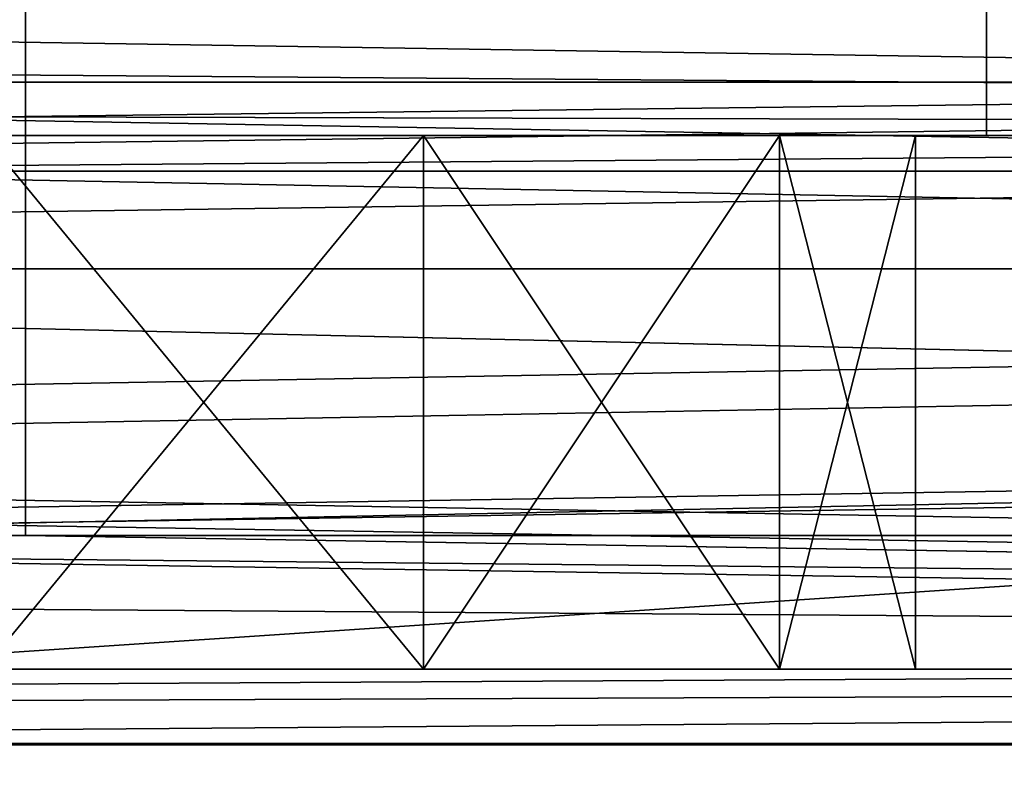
# Model space of a CAD drawing. Extents: x -398 to 398, y -1355 to -82.
# Tile 214 of 256: x -21.03 to -15.5, y -108.83 to -104.58. Entities that reach past the tile are written whole.
import ezdxf

# ---------------------------------------------------------------- set-up
doc = ezdxf.new("R2010")
doc.units = 0
doc.header["$MEASUREMENT"] = 0

msp = doc.modelspace()

# ---------------------------------------------------------------- linework, layer by layer
for points in [[(395.5, -525.467285, 437.803314), (395.5, -81.938164, 160.655502), (-395.5, -81.938164, 160.655502)], [(395.5, -525.467285, 437.803314), (-395.5, -81.938164, 160.655502), (-395.5, -525.467285, 437.803314)], [(395.5, -528.116882, 433.562988), (395.5, -84.587761, 156.415207), (-395.5, -84.587761, 156.415207)], [(395.5, -528.116882, 433.562988), (-395.5, -84.587761, 156.415207), (-395.5, -528.116882, 433.562988)], [(-395.5, -84.587761, 156.415207), (395.5, -84.587761, 156.415207), (-19.442101, -123.289597, 180.598801)], [(-395.5, -84.587761, 156.415207), (-19.442101, -123.289597, 180.598801), (-21.06683, -123.633301, 180.813599)], [(-395.5, -84.593063, 156.406799), (395.5, -84.593063, 156.406799), (-19.442101, -123.294899, 180.590302)], [(-395.5, -84.593063, 156.406799), (-19.442101, -123.294899, 180.590302), (-21.06683, -123.638603, 180.805099)], [(395.5, -84.587761, 156.415207), (-18.92588, -123.293701, 180.601395), (-19.442101, -123.289597, 180.598801)], [(395.5, -84.593063, 156.406799), (-18.92588, -123.299004, 180.592896), (-19.442101, -123.294899, 180.590302)], [(395.5, -84.587761, 156.415207), (-17.411341, -123.575104, 180.777206), (-18.92588, -123.293701, 180.601395)], [(395.5, -84.593063, 156.406799), (-17.411341, -123.580399, 180.768707), (-18.92588, -123.299004, 180.592896)], [(395.5, -84.587761, 156.415207), (-16.68099, -124.069504, 181.086197), (-17.411341, -123.575104, 180.777206)], [(395.5, -84.593063, 156.406799), (-16.68099, -124.074898, 181.077698), (-17.411341, -123.580399, 180.768707)], [(395.5, -84.587761, 156.415207), (-16.405661, -124.826897, 181.559402), (-16.68099, -124.069504, 181.086197)], [(395.5, -84.593063, 156.406799), (-16.405661, -124.832199, 181.550995), (-16.68099, -124.074898, 181.077698)], [(395.5, -84.587761, 156.415207), (-13.21059, -124.901604, 181.606094), (-16.405661, -124.826897, 181.559402)], [(395.5, -84.593063, 156.406799), (-13.21059, -124.906898, 181.597702), (-16.405661, -124.832199, 181.550995)], [(-9.945962, -414.937714, 362.84079), (-28.1714, -414.638489, 362.653809), (396.5, -85.435806, 156.945206)], [(396.5, -85.435806, 156.945206), (-28.1714, -414.638489, 362.653809), (17.03109, -130.441605, 185.067902)], [(-9.945962, -414.943115, 362.832306), (-28.1714, -414.643799, 362.645386), (396.5, -85.441109, 156.936707)], [(396.5, -85.441109, 156.936707), (-28.1714, -414.643799, 362.645386), (17.03109, -130.446899, 185.059402)], [(243, -100.280098, 127.672203), (-235.265503, -167.884293, 169.916), (-243, -100.280098, 127.672203)], [(243, -100.280098, 127.672203), (235.265503, -167.884293, 169.916), (-235.265503, -167.884293, 169.916)], [(243, -100.704002, 126.993698), (-235.265503, -168.308197, 169.237503), (-243, -100.704002, 126.993698)], [(243, -100.704002, 126.993698), (235.265503, -168.308197, 169.237503), (-235.265503, -168.308197, 169.237503)], [(-243, -101.233902, -0.8), (-83, -106.983902, -0.8), (80.827187, -108.651802, -0.8)], [(-243, -101.233902, -0.8), (80.827187, -108.651802, -0.8), (81.629829, -107.4487, -0.8)], [(-243, -101.233902, -0.8), (81.629829, -107.4487, -0.8), (83, -106.983902, -0.8)], [(-243, -101.233902, -0.8), (83, -106.983902, -0.8), (230.827194, -108.651802, -0.8)], [(-243, -101.233902, -0.8), (230.827194, -108.651802, -0.8), (231.629807, -107.4487, -0.8)], [(-243, -101.233902, -0.8), (231.629807, -107.4487, -0.8), (233, -106.983902, -0.8)], [(-243, -101.233902, -0.8), (233, -106.983902, -0.8), (242.412903, -106.942398, -0.8)], [(-243, -101.233902, -0.8), (242.412903, -106.942398, -0.8), (243, -103.233902, -0.8)], [(-243, -101.233902), (-83, -106.983902), (80.827187, -108.651802)], [(-243, -101.233902), (80.827187, -108.651802), (81.629829, -107.4487)], [(-243, -101.233902), (81.629829, -107.4487), (83, -106.983902)], [(-243, -101.233902), (83, -106.983902), (230.827194, -108.651802)], [(-243, -101.233902), (230.827194, -108.651802), (231.629807, -107.4487)], [(-243, -101.233902), (231.629807, -107.4487), (233, -106.983902)], [(-243, -101.233902), (233, -106.983902), (242.412903, -106.942398)], [(-243, -101.233902), (242.412903, -106.942398), (243, -103.233902)], [(-255, -101.733902), (-233, -107.733902), (255, -101.733902)], [(-255, -101.733902, 0.8), (-233, -107.733902, 0.8), (255, -101.733902, 0.8)], [(255, -101.733902), (-233, -107.733902), (-232.166, -107.986397)], [(255, -101.733902, 0.8), (-233, -107.733902, 0.8), (-232.166, -107.986397, 0.8)], [(255, -101.733902), (-232.166, -107.986397), (-231.614594, -108.660004)], [(255, -101.733902, 0.8), (-232.166, -107.986397, 0.8), (-231.614594, -108.660004, 0.8)], [(255, -101.733902), (-231.614594, -108.660004), (-83, -107.733902)], [(255, -101.733902, 0.8), (-231.614594, -108.660004, 0.8), (-83, -107.733902, 0.8)], [(255, -101.733902), (-83, -107.733902), (-82.165993, -107.986397)], [(255, -101.733902, 0.8), (-83, -107.733902, 0.8), (-82.165993, -107.986397, 0.8)], [(255, -101.733902), (-82.165993, -107.986397), (-81.614594, -108.660004)], [(255, -101.733902, 0.8), (-82.165993, -107.986397, 0.8), (-81.614594, -108.660004, 0.8)], [(255, -101.733902), (-81.614594, -108.660004), (83, -107.733902)], [(255, -101.733902, 0.8), (-81.614594, -108.660004, 0.8), (83, -107.733902, 0.8)], [(-21, -107.483902, 114.3228), (21, -107.483902, 114.3228), (-21, -102.983902, 114.3228)], [(-21, -102.983902, 114.3228), (21, -107.483902, 114.3228), (21, -102.983902, 114.3228)], [(-21, -107.483902, 115.122803), (21, -107.483902, 115.122803), (-21, -102.983902, 115.122803)], [(-21, -102.983902, 115.122803), (21, -107.483902, 115.122803), (21, -102.983902, 115.122803)], [(-21, -107.483902, 114.3228), (-21, -107.483902, 115.122803), (-21, -102.983902, 114.3228)], [(-21, -102.983902, 114.3228), (-21, -107.483902, 115.122803), (-21, -102.983902, 115.122803)], [(-15.6, -103.233902, 68.372849), (-15.6, -103.733902, 103.5728), (-15.6, -105.233902, 103.5728)], [(-15.6, -103.233902, 68.372849), (-15.6, -105.233902, 103.5728), (-15.6, -105.233902, 68.372849)], [(-14.93013, -105.233902, 65.872849), (-15.6, -103.233902, 68.372849), (-15.6, -105.233902, 68.372849)], [(-15.6, -103.233902, 68.372849), (-14.93013, -105.233902, 65.872849), (-14.93013, -103.233902, 65.872849)], [(-169, -103.733902, 13.57285), (-95, -104.933899, 13.57285), (95, -104.933899, 13.57285)], [(-169, -103.733902, 13.57285), (95, -104.933899, 13.57285), (169, -103.733902, 13.57285)], [(-169, -103.733902, 113.5728), (169, -103.733902, 113.5728), (22.5, -105.233902, 113.5728)], [(-169, -103.733902, 113.5728), (22.5, -105.233902, 113.5728), (-22.5, -105.233902, 113.5728)], [(-160, -105.233902, 23.572849), (160, -105.233902, 23.572849), (-160, -103.733902, 23.572849)], [(-160, -103.733902, 23.572849), (160, -105.233902, 23.572849), (160, -103.733902, 23.572849)], [(-15.6, -105.233902, 103.5728), (-160, -105.233902, 103.5728), (-15.6, -103.733902, 103.5728)], [(-15.6, -103.733902, 103.5728), (-160, -105.233902, 103.5728), (-160, -103.733902, 103.5728)], [(-94, -104.483902, 12.82285), (94, -104.483902, 12.82285), (-94, -105.983902, 12.82285)], [(-94, -105.983902, 12.82285), (94, -104.483902, 12.82285), (94, -105.983902, 12.82285)], [(-94, -104.483902, 12.02285), (94, -104.483902, 12.02285), (-94, -105.983902, 12.02285)], [(-94, -105.983902, 12.02285), (94, -104.483902, 12.02285), (94, -105.983902, 12.02285)], [(-95, -105.433899, 13.57285), (95, -105.433899, 13.57285), (-95, -104.933899, 13.57285)], [(-95, -104.933899, 13.57285), (95, -105.433899, 13.57285), (95, -104.933899, 13.57285)], [(-160, -105.233902, 103.5728), (-150, -105.233902, 102.572899), (-15.6, -105.233902, 103.5728)], [(-160, -105.233902, 23.572849), (160, -105.233902, 23.572849), (-150, -105.233902, 24.57283)], [(-15.6, -105.233902, 103.5728), (-150, -105.233902, 102.572899), (-140, -105.233902, 102.572899)], [(160, -105.233902, 23.572849), (-140, -105.233902, 24.57283), (-150, -105.233902, 24.57283)], [(-15.6, -105.233902, 103.5728), (-140, -105.233902, 102.572899), (-130, -105.233902, 102.572899)], [(160, -105.233902, 23.572849), (-130, -105.233902, 24.57283), (-140, -105.233902, 24.57283)], [(-15.6, -105.233902, 103.5728), (-130, -105.233902, 102.572899), (-120, -105.233902, 102.572899)], [(160, -105.233902, 23.572849), (-120, -105.233902, 24.57283), (-130, -105.233902, 24.57283)], [(-15.6, -105.233902, 103.5728), (-120, -105.233902, 102.572899), (-110, -105.233902, 102.572899)], [(160, -105.233902, 23.572849), (-110, -105.233902, 24.57283), (-120, -105.233902, 24.57283)], [(-15.6, -105.233902, 103.5728), (-110, -105.233902, 102.572899), (-100, -105.233902, 102.572899)], [(160, -105.233902, 23.572849), (-100, -105.233902, 24.57283), (-110, -105.233902, 24.57283)], [(-15.6, -105.233902, 103.5728), (-100, -105.233902, 102.572899), (-90, -105.233902, 102.572899)], [(160, -105.233902, 23.572849), (-90, -105.233902, 24.57283), (-100, -105.233902, 24.57283)], [(-15.6, -105.233902, 103.5728), (-90, -105.233902, 102.572899), (-80, -105.233902, 102.572899)], [(160, -105.233902, 23.572849), (-80, -105.233902, 24.57283), (-90, -105.233902, 24.57283)], [(-15.6, -105.233902, 103.5728), (-80, -105.233902, 102.572899), (-70, -105.233902, 102.572899)], [(160, -105.233902, 23.572849), (-70, -105.233902, 24.57283), (-80, -105.233902, 24.57283)], [(-15.6, -105.233902, 103.5728), (-70, -105.233902, 102.572899), (-60, -105.233902, 102.572899)], [(160, -105.233902, 23.572849), (-60, -105.233902, 24.57283), (-70, -105.233902, 24.57283)], [(-15.6, -105.233902, 103.5728), (-60, -105.233902, 102.572899), (-50, -105.233902, 102.572899)], [(160, -105.233902, 23.572849), (-50, -105.233902, 24.57283), (-60, -105.233902, 24.57283)], [(-15.6, -105.233902, 103.5728), (-50, -105.233902, 102.572899), (-48.469219, -105.233902, 102.268402)], [(160, -105.233902, 23.572849), (-40, -105.233902, 24.57283), (-50, -105.233902, 24.57283)], [(-15.6, -105.233902, 103.5728), (-48.469219, -105.233902, 102.268402), (-40, -105.233902, 102.572899)], [(-15.6, -105.233902, 103.5728), (-40, -105.233902, 102.572899), (-38.469219, -105.233902, 102.268402)], [(160, -105.233902, 23.572849), (-30, -105.233902, 24.57283), (-40, -105.233902, 24.57283)], [(-15.6, -105.233902, 103.5728), (-38.469219, -105.233902, 102.268402), (-30, -105.233902, 102.572899)], [(-15.6, -105.233902, 103.5728), (-30, -105.233902, 102.572899), (-28.469219, -105.233902, 102.268402)], [(160, -105.233902, 23.572849), (-20, -105.233902, 24.57283), (-30, -105.233902, 24.57283)], [(-21.530781, -105.233902, 24.87727), (-30, -105.233902, 24.57283), (-20, -105.233902, 24.57283)], [(-15.6, -105.233902, 103.5728), (-28.469219, -105.233902, 102.268402), (-21.530781, -105.233902, 102.268402)], [(22.5, -108.233902, 113.5728), (-22.5, -108.233902, 113.5728), (22.5, -105.233902, 113.5728)], [(22.5, -105.233902, 113.5728), (-22.5, -108.233902, 113.5728), (-22.5, -105.233902, 113.5728)], [(-15.6, -105.233902, 103.5728), (-21.530781, -105.233902, 102.268402), (-20, -105.233902, 102.572899)], [(-21.530781, -105.233902, 94.877274), (-21.530781, -105.233902, 92.268417), (-20, -105.233902, 92.572861)], [(-21.530781, -105.233902, 94.877274), (-20, -105.233902, 92.572861), (-20, -105.233902, 94.57283)], [(-20, -105.233902, 32.572861), (-21.530781, -105.233902, 34.87727), (-21.530781, -105.233902, 32.268421)], [(-21.530781, -105.233902, 34.87727), (-20, -105.233902, 32.572861), (-20, -105.233902, 34.57283)], [(-20, -105.233902, 42.572861), (-21.530781, -105.233902, 44.87727), (-21.530781, -105.233902, 42.268421)], [(-21.530781, -105.233902, 44.87727), (-20, -105.233902, 42.572861), (-20, -105.233902, 44.57283)], [(-20, -105.233902, 52.572861), (-21.530781, -105.233902, 54.87727), (-21.530781, -105.233902, 52.268421)], [(-21.530781, -105.233902, 54.87727), (-20, -105.233902, 52.572861), (-20, -105.233902, 54.57283)], [(-20, -105.233902, 72.572861), (-21.530781, -105.233902, 74.877274), (-21.530781, -105.233902, 72.268417)], [(-21.530781, -105.233902, 74.877274), (-20, -105.233902, 72.572861), (-20, -105.233902, 74.57283)], [(-20, -105.233902, 82.572861), (-21.530781, -105.233902, 84.877274), (-21.530781, -105.233902, 82.268417)], [(-21.530781, -105.233902, 84.877274), (-20, -105.233902, 82.572861), (-20, -105.233902, 84.57283)], [(-20, -105.233902, 62.572861), (-21.530781, -105.233902, 64.877274), (-21.530781, -105.233902, 62.268421)], [(-21.530781, -105.233902, 64.877274), (-20, -105.233902, 62.572861), (-20, -105.233902, 64.57283)], [(-18.763929, -105.233902, 102.377098), (-18.763929, -108.233902, 102.377098), (-21.236071, -108.233902, 102.377098)], [(-18.763929, -105.233902, 102.377098), (-21.236071, -108.233902, 102.377098), (-21.236071, -105.233902, 102.377098)], [(-21.236071, -105.233902, 94.768623), (-21.236071, -108.233902, 94.768623), (-18.763929, -108.233902, 94.768623)], [(-21.236071, -105.233902, 94.768623), (-18.763929, -108.233902, 94.768623), (-18.763929, -105.233902, 94.768623)], [(-18.763929, -105.233902, 32.377071), (-18.763929, -108.233902, 32.377071), (-21.236071, -108.233902, 32.377071)], [(-18.763929, -105.233902, 32.377071), (-21.236071, -108.233902, 32.377071), (-21.236071, -105.233902, 32.377071)], [(-21.236071, -105.233902, 24.76862), (-21.236071, -108.233902, 24.76862), (-18.763929, -108.233902, 24.76862)], [(-21.236071, -105.233902, 24.76862), (-18.763929, -108.233902, 24.76862), (-18.763929, -105.233902, 24.76862)], [(-18.763929, -105.233902, 42.377071), (-18.763929, -108.233902, 42.377071), (-21.236071, -108.233902, 42.377071)], [(-18.763929, -105.233902, 42.377071), (-21.236071, -108.233902, 42.377071), (-21.236071, -105.233902, 42.377071)], [(-21.236071, -105.233902, 34.76862), (-21.236071, -108.233902, 34.76862), (-18.763929, -108.233902, 34.76862)], [(-21.236071, -105.233902, 34.76862), (-18.763929, -108.233902, 34.76862), (-18.763929, -105.233902, 34.76862)], [(-18.763929, -105.233902, 52.377071), (-18.763929, -108.233902, 52.377071), (-21.236071, -108.233902, 52.377071)], [(-18.763929, -105.233902, 52.377071), (-21.236071, -108.233902, 52.377071), (-21.236071, -105.233902, 52.377071)], [(-21.236071, -105.233902, 44.76862), (-21.236071, -108.233902, 44.76862), (-18.763929, -108.233902, 44.76862)], [(-21.236071, -105.233902, 44.76862), (-18.763929, -108.233902, 44.76862), (-18.763929, -105.233902, 44.76862)], [(-18.763929, -105.233902, 62.377071), (-18.763929, -108.233902, 62.377071), (-21.236071, -108.233902, 62.377071)], [(-18.763929, -105.233902, 62.377071), (-21.236071, -108.233902, 62.377071), (-21.236071, -105.233902, 62.377071)], [(-21.236071, -105.233902, 54.76862), (-21.236071, -108.233902, 54.76862), (-18.763929, -108.233902, 54.76862)], [(-21.236071, -105.233902, 54.76862), (-18.763929, -108.233902, 54.76862), (-18.763929, -105.233902, 54.76862)], [(-18.763929, -105.233902, 72.377083), (-18.763929, -108.233902, 72.377083), (-21.236071, -108.233902, 72.377083)], [(-18.763929, -105.233902, 72.377083), (-21.236071, -108.233902, 72.377083), (-21.236071, -105.233902, 72.377083)], [(-21.236071, -105.233902, 64.768623), (-21.236071, -108.233902, 64.768623), (-18.763929, -108.233902, 64.768623)], [(-21.236071, -105.233902, 64.768623), (-18.763929, -108.233902, 64.768623), (-18.763929, -105.233902, 64.768623)], [(-18.763929, -105.233902, 82.377083), (-18.763929, -108.233902, 82.377083), (-21.236071, -108.233902, 82.377083)], [(-18.763929, -105.233902, 82.377083), (-21.236071, -108.233902, 82.377083), (-21.236071, -105.233902, 82.377083)], [(-21.236071, -105.233902, 74.768623), (-21.236071, -108.233902, 74.768623), (-18.763929, -108.233902, 74.768623)], [(-21.236071, -105.233902, 74.768623), (-18.763929, -108.233902, 74.768623), (-18.763929, -105.233902, 74.768623)], [(-18.763929, -105.233902, 92.377083), (-18.763929, -108.233902, 92.377083), (-21.236071, -108.233902, 92.377083)], [(-18.763929, -105.233902, 92.377083), (-21.236071, -108.233902, 92.377083), (-21.236071, -105.233902, 92.377083)], [(-21.236071, -105.233902, 84.768623), (-21.236071, -108.233902, 84.768623), (-18.763929, -108.233902, 84.768623)], [(-21.236071, -105.233902, 84.768623), (-18.763929, -108.233902, 84.768623), (-18.763929, -105.233902, 84.768623)], [(-15.6, -105.233902, 103.5728), (-20, -105.233902, 102.572899), (-18.469219, -105.233902, 102.268402)], [(160, -105.233902, 23.572849), (-10, -105.233902, 24.57283), (-20, -105.233902, 24.57283)], [(-20, -105.233902, 94.57283), (-20, -105.233902, 92.572861), (-18.469219, -105.233902, 92.268417)], [(-20, -105.233902, 94.57283), (-18.469219, -105.233902, 92.268417), (-18.469219, -105.233902, 94.877274)], [(-11.53079, -105.233902, 24.87727), (-18.469219, -105.233902, 24.87727), (-20, -105.233902, 24.57283)], [(-11.53079, -105.233902, 24.87727), (-20, -105.233902, 24.57283), (-10, -105.233902, 24.57283)], [(-20, -105.233902, 34.57283), (-20, -105.233902, 32.572861), (-18.469219, -105.233902, 32.268421)], [(-20, -105.233902, 34.57283), (-18.469219, -105.233902, 32.268421), (-18.469219, -105.233902, 34.87727)], [(-20, -105.233902, 44.57283), (-20, -105.233902, 42.572861), (-18.469219, -105.233902, 42.268421)], [(-20, -105.233902, 44.57283), (-18.469219, -105.233902, 42.268421), (-18.469219, -105.233902, 44.87727)], [(-20, -105.233902, 54.57283), (-20, -105.233902, 52.572861), (-18.469219, -105.233902, 52.268421)], [(-20, -105.233902, 54.57283), (-18.469219, -105.233902, 52.268421), (-18.469219, -105.233902, 54.87727)], [(-20, -105.233902, 74.57283), (-20, -105.233902, 72.572861), (-18.469219, -105.233902, 72.268417)], [(-20, -105.233902, 74.57283), (-18.469219, -105.233902, 72.268417), (-18.469219, -105.233902, 74.877274)], [(-20, -105.233902, 84.57283), (-20, -105.233902, 82.572861), (-18.469219, -105.233902, 82.268417)], [(-20, -105.233902, 84.57283), (-18.469219, -105.233902, 82.268417), (-18.469219, -105.233902, 84.877274)], [(-20, -105.233902, 64.57283), (-20, -105.233902, 62.572861), (-18.469219, -105.233902, 62.268421)], [(-20, -105.233902, 64.57283), (-18.469219, -105.233902, 62.268421), (-18.469219, -105.233902, 64.877274)], [(-18.763929, -108.233902, 102.377098), (-16.763929, -105.233902, 100.924004), (-16.763929, -108.233902, 100.924004)], [(-16.763929, -105.233902, 100.924004), (-18.763929, -108.233902, 102.377098), (-18.763929, -105.233902, 102.377098)], [(-18.763929, -105.233902, 94.768623), (-18.763929, -108.233902, 94.768623), (-16.763929, -108.233902, 96.221703)], [(-18.763929, -105.233902, 94.768623), (-16.763929, -108.233902, 96.221703), (-16.763929, -105.233902, 96.221703)], [(-18.763929, -108.233902, 32.377071), (-16.763929, -105.233902, 30.92399), (-16.763929, -108.233902, 30.92399)], [(-16.763929, -105.233902, 30.92399), (-18.763929, -108.233902, 32.377071), (-18.763929, -105.233902, 32.377071)], [(-18.763929, -105.233902, 24.76862), (-18.763929, -108.233902, 24.76862), (-16.763929, -108.233902, 26.221701)], [(-18.763929, -105.233902, 24.76862), (-16.763929, -108.233902, 26.221701), (-16.763929, -105.233902, 26.221701)], [(-18.763929, -108.233902, 42.377071), (-16.763929, -105.233902, 40.923988), (-16.763929, -108.233902, 40.923988)], [(-16.763929, -105.233902, 40.923988), (-18.763929, -108.233902, 42.377071), (-18.763929, -105.233902, 42.377071)], [(-18.763929, -105.233902, 34.76862), (-18.763929, -108.233902, 34.76862), (-16.763929, -108.233902, 36.221699)], [(-18.763929, -105.233902, 34.76862), (-16.763929, -108.233902, 36.221699), (-16.763929, -105.233902, 36.221699)], [(-18.763929, -108.233902, 52.377071), (-16.763929, -105.233902, 50.923988), (-16.763929, -108.233902, 50.923988)], [(-16.763929, -105.233902, 50.923988), (-18.763929, -108.233902, 52.377071), (-18.763929, -105.233902, 52.377071)], [(-18.763929, -105.233902, 44.76862), (-18.763929, -108.233902, 44.76862), (-16.763929, -108.233902, 46.221699)], [(-18.763929, -105.233902, 44.76862), (-16.763929, -108.233902, 46.221699), (-16.763929, -105.233902, 46.221699)], [(-18.763929, -108.233902, 62.377071), (-16.763929, -105.233902, 60.923988), (-16.763929, -108.233902, 60.923988)], [(-16.763929, -105.233902, 60.923988), (-18.763929, -108.233902, 62.377071), (-18.763929, -105.233902, 62.377071)], [(-18.763929, -105.233902, 54.76862), (-18.763929, -108.233902, 54.76862), (-16.763929, -108.233902, 56.221699)], [(-18.763929, -105.233902, 54.76862), (-16.763929, -108.233902, 56.221699), (-16.763929, -105.233902, 56.221699)], [(-18.763929, -108.233902, 72.377083), (-16.763929, -105.233902, 70.923988), (-16.763929, -108.233902, 70.923988)], [(-16.763929, -105.233902, 70.923988), (-18.763929, -108.233902, 72.377083), (-18.763929, -105.233902, 72.377083)], [(-18.763929, -105.233902, 64.768623), (-18.763929, -108.233902, 64.768623), (-16.763929, -108.233902, 66.221703)], [(-18.763929, -105.233902, 64.768623), (-16.763929, -108.233902, 66.221703), (-16.763929, -105.233902, 66.221703)], [(-18.763929, -108.233902, 82.377083), (-16.763929, -105.233902, 80.923988), (-16.763929, -108.233902, 80.923988)], [(-16.763929, -105.233902, 80.923988), (-18.763929, -108.233902, 82.377083), (-18.763929, -105.233902, 82.377083)], [(-18.763929, -105.233902, 74.768623), (-18.763929, -108.233902, 74.768623), (-16.763929, -108.233902, 76.221703)], [(-18.763929, -105.233902, 74.768623), (-16.763929, -108.233902, 76.221703), (-16.763929, -105.233902, 76.221703)], [(-18.763929, -108.233902, 92.377083), (-16.763929, -105.233902, 90.923988), (-16.763929, -108.233902, 90.923988)], [(-16.763929, -105.233902, 90.923988), (-18.763929, -108.233902, 92.377083), (-18.763929, -105.233902, 92.377083)], [(-18.763929, -105.233902, 84.768623), (-18.763929, -108.233902, 84.768623), (-16.763929, -108.233902, 86.221703)], [(-18.763929, -105.233902, 84.768623), (-16.763929, -108.233902, 86.221703), (-16.763929, -105.233902, 86.221703)], [(-15.6, -105.233902, 103.5728), (-18.469219, -105.233902, 102.268402), (-16.67411, -105.233902, 100.795097)], [(-18.469219, -105.233902, 94.877274), (-18.469219, -105.233902, 92.268417), (-16.67411, -105.233902, 90.795097)], [(-18.469219, -105.233902, 94.877274), (-16.67411, -105.233902, 90.795097), (-16.67411, -105.233902, 96.350594)], [(-13.32589, -105.233902, 26.35059), (-16.67411, -105.233902, 26.35059), (-18.469219, -105.233902, 24.87727)], [(-13.32589, -105.233902, 26.35059), (-18.469219, -105.233902, 24.87727), (-11.53079, -105.233902, 24.87727)], [(-18.469219, -105.233902, 34.87727), (-18.469219, -105.233902, 32.268421), (-16.67411, -105.233902, 30.795099)], [(-18.469219, -105.233902, 34.87727), (-16.67411, -105.233902, 30.795099), (-16.67411, -105.233902, 36.35059)], [(-18.469219, -105.233902, 44.87727), (-18.469219, -105.233902, 42.268421), (-16.67411, -105.233902, 40.795101)], [(-18.469219, -105.233902, 44.87727), (-16.67411, -105.233902, 40.795101), (-16.67411, -105.233902, 46.35059)], [(-18.469219, -105.233902, 54.87727), (-18.469219, -105.233902, 52.268421), (-16.67411, -105.233902, 50.795101)], [(-18.469219, -105.233902, 54.87727), (-16.67411, -105.233902, 50.795101), (-16.67411, -105.233902, 56.35059)], [(-18.469219, -105.233902, 74.877274), (-18.469219, -105.233902, 72.268417), (-16.67411, -105.233902, 70.795097)], [(-18.469219, -105.233902, 74.877274), (-16.67411, -105.233902, 70.795097), (-16.67411, -105.233902, 76.350594)], [(-18.469219, -105.233902, 84.877274), (-18.469219, -105.233902, 82.268417), (-16.67411, -105.233902, 80.795097)], [(-18.469219, -105.233902, 84.877274), (-16.67411, -105.233902, 80.795097), (-16.67411, -105.233902, 86.350594)], [(-18.469219, -105.233902, 64.877274), (-18.469219, -105.233902, 62.268421), (-16.67411, -105.233902, 60.795101)], [(-18.469219, -105.233902, 64.877274), (-16.67411, -105.233902, 60.795101), (-16.67411, -105.233902, 66.350594)], [(-16.763929, -108.233902, 100.924004), (-16.763929, -105.233902, 100.924004), (-16, -105.233902, 98.572853)], [(-16.763929, -108.233902, 100.924004), (-16, -105.233902, 98.572853), (-16, -108.233902, 98.572853)], [(-16.763929, -105.233902, 96.221703), (-16.763929, -108.233902, 96.221703), (-16, -108.233902, 98.572853)], [(-16.763929, -105.233902, 96.221703), (-16, -108.233902, 98.572853), (-16, -105.233902, 98.572853)], [(-16.763929, -108.233902, 30.92399), (-16.763929, -105.233902, 30.92399), (-16, -105.233902, 28.572849)], [(-16.763929, -108.233902, 30.92399), (-16, -105.233902, 28.572849), (-16, -108.233902, 28.572849)], [(-16.763929, -105.233902, 26.221701), (-16.763929, -108.233902, 26.221701), (-16, -108.233902, 28.572849)], [(-16.763929, -105.233902, 26.221701), (-16, -108.233902, 28.572849), (-16, -105.233902, 28.572849)], [(-16.763929, -108.233902, 40.923988), (-16.763929, -105.233902, 40.923988), (-16, -105.233902, 38.572849)], [(-16.763929, -108.233902, 40.923988), (-16, -105.233902, 38.572849), (-16, -108.233902, 38.572849)], [(-16.763929, -105.233902, 36.221699), (-16.763929, -108.233902, 36.221699), (-16, -108.233902, 38.572849)], [(-16.763929, -105.233902, 36.221699), (-16, -108.233902, 38.572849), (-16, -105.233902, 38.572849)], [(-16.763929, -108.233902, 50.923988), (-16.763929, -105.233902, 50.923988), (-16, -105.233902, 48.572849)], [(-16.763929, -108.233902, 50.923988), (-16, -105.233902, 48.572849), (-16, -108.233902, 48.572849)], [(-16.763929, -105.233902, 46.221699), (-16.763929, -108.233902, 46.221699), (-16, -108.233902, 48.572849)], [(-16.763929, -105.233902, 46.221699), (-16, -108.233902, 48.572849), (-16, -105.233902, 48.572849)], [(-16.763929, -108.233902, 60.923988), (-16.763929, -105.233902, 60.923988), (-16, -105.233902, 58.572849)], [(-16.763929, -108.233902, 60.923988), (-16, -105.233902, 58.572849), (-16, -108.233902, 58.572849)], [(-16.763929, -105.233902, 56.221699), (-16.763929, -108.233902, 56.221699), (-16, -108.233902, 58.572849)], [(-16.763929, -105.233902, 56.221699), (-16, -108.233902, 58.572849), (-16, -105.233902, 58.572849)], [(-16.763929, -108.233902, 70.923988), (-16.763929, -105.233902, 70.923988), (-16, -105.233902, 68.572853)], [(-16.763929, -108.233902, 70.923988), (-16, -105.233902, 68.572853), (-16, -108.233902, 68.572853)], [(-16.763929, -105.233902, 66.221703), (-16.763929, -108.233902, 66.221703), (-16, -108.233902, 68.572853)], [(-16.763929, -105.233902, 66.221703), (-16, -108.233902, 68.572853), (-16, -105.233902, 68.572853)], [(-16.763929, -108.233902, 80.923988), (-16.763929, -105.233902, 80.923988), (-16, -105.233902, 78.572853)], [(-16.763929, -108.233902, 80.923988), (-16, -105.233902, 78.572853), (-16, -108.233902, 78.572853)], [(-16.763929, -105.233902, 76.221703), (-16.763929, -108.233902, 76.221703), (-16, -108.233902, 78.572853)], [(-16.763929, -105.233902, 76.221703), (-16, -108.233902, 78.572853), (-16, -105.233902, 78.572853)], [(-16.763929, -108.233902, 90.923988), (-16.763929, -105.233902, 90.923988), (-16, -105.233902, 88.572853)], [(-16.763929, -108.233902, 90.923988), (-16, -105.233902, 88.572853), (-16, -108.233902, 88.572853)], [(-16.763929, -105.233902, 86.221703), (-16.763929, -108.233902, 86.221703), (-16, -108.233902, 88.572853)], [(-16.763929, -105.233902, 86.221703), (-16, -108.233902, 88.572853), (-16, -105.233902, 88.572853)], [(-15.6, -105.233902, 103.5728), (-16.67411, -105.233902, 100.795097), (-16, -105.233902, 98.572853)], [(-16.67411, -105.233902, 96.350594), (-16.67411, -105.233902, 90.795097), (-16, -105.233902, 88.572853)], [(-16.67411, -105.233902, 96.350594), (-16, -105.233902, 88.572853), (-16, -105.233902, 98.572853)], [(-14, -105.233902, 28.572849), (-16.67411, -105.233902, 26.35059), (-13.32589, -105.233902, 26.35059)], [(-16.67411, -105.233902, 26.35059), (-14, -105.233902, 28.572849), (-16, -105.233902, 28.572849)], [(-16.67411, -105.233902, 36.35059), (-16.67411, -105.233902, 30.795099), (-16, -105.233902, 28.572849)], [(-16.67411, -105.233902, 36.35059), (-16, -105.233902, 28.572849), (-16, -105.233902, 38.572849)], [(-16.67411, -105.233902, 46.35059), (-16.67411, -105.233902, 40.795101), (-16, -105.233902, 38.572849)], [(-16.67411, -105.233902, 46.35059), (-16, -105.233902, 38.572849), (-16, -105.233902, 48.572849)], [(-16.67411, -105.233902, 56.35059), (-16.67411, -105.233902, 50.795101), (-16, -105.233902, 48.572849)], [(-16.67411, -105.233902, 56.35059), (-16, -105.233902, 48.572849), (-16, -105.233902, 58.572849)], [(-16.67411, -105.233902, 76.350594), (-16.67411, -105.233902, 70.795097), (-16, -105.233902, 68.572853)], [(-16.67411, -105.233902, 76.350594), (-16, -105.233902, 68.572853), (-16, -105.233902, 78.572853)], [(-16.67411, -105.233902, 86.350594), (-16.67411, -105.233902, 80.795097), (-16, -105.233902, 78.572853)], [(-16.67411, -105.233902, 86.350594), (-16, -105.233902, 78.572853), (-16, -105.233902, 88.572853)], [(-16.67411, -105.233902, 66.350594), (-16.67411, -105.233902, 60.795101), (-16, -105.233902, 58.572849)], [(-16.67411, -105.233902, 66.350594), (-16, -105.233902, 58.572849), (-16, -105.233902, 68.572853)], [(-15.6, -105.233902, 68.372849), (-15.6, -105.233902, 103.5728), (-16, -105.233902, 98.572853)], [(-15.6, -105.233902, 68.372849), (-16, -105.233902, 98.572853), (-16, -105.233902, 88.572853)], [(-15.6, -105.233902, 68.372849), (-16, -105.233902, 88.572853), (-16, -105.233902, 78.572853)], [(-15.6, -105.233902, 68.372849), (-16, -105.233902, 78.572853), (-16, -105.233902, 68.572853)], [(-15.6, -105.233902, 68.372849), (-16, -105.233902, 68.572853), (-16, -105.233902, 58.572849)], [(-15.6, -105.233902, 68.372849), (-16, -105.233902, 58.572849), (-14, -105.233902, 58.572849)], [(-16, -105.233902, 28.572849), (-14, -105.233902, 28.572849), (-14, -105.233902, 38.572849)], [(-16, -105.233902, 28.572849), (-14, -105.233902, 38.572849), (-16, -105.233902, 38.572849)], [(-16, -105.233902, 38.572849), (-14, -105.233902, 38.572849), (-14, -105.233902, 48.572849)], [(-16, -105.233902, 38.572849), (-14, -105.233902, 48.572849), (-16, -105.233902, 48.572849)], [(-16, -105.233902, 48.572849), (-14, -105.233902, 48.572849), (-14, -105.233902, 58.572849)], [(-16, -105.233902, 48.572849), (-14, -105.233902, 58.572849), (-16, -105.233902, 58.572849)], [(-15.6, -105.233902, 68.372849), (-14, -105.233902, 58.572849), (-14.93019, -105.233902, 65.872849)], [(-169, -109.733902, 13.57285), (169, -109.733902, 13.57285), (105, -105.433899, 13.57285)], [(-169, -109.733902, 13.57285), (105, -105.433899, 13.57285), (95, -105.433899, 13.57285)], [(-169, -109.733902, 13.57285), (95, -105.433899, 13.57285), (-95, -105.433899, 13.57285)], [(144.300003, -110.233902, 12.82285), (-144.300003, -110.233902, 12.82285), (-106, -105.983902, 12.82285)], [(144.300003, -110.233902, 12.02285), (-144.300003, -110.233902, 12.02285), (-106, -105.983902, 12.02285)], [(144.300003, -110.233902, 12.82285), (-106, -105.983902, 12.82285), (-94, -105.983902, 12.82285)], [(144.300003, -110.233902, 12.02285), (-106, -105.983902, 12.02285), (-94, -105.983902, 12.02285)], [(144.300003, -110.233902, 12.82285), (-94, -105.983902, 12.82285), (94, -105.983902, 12.82285)], [(144.300003, -110.233902, 12.02285), (-94, -105.983902, 12.02285), (94, -105.983902, 12.02285)], [(-81.629829, -107.4487, -0.8), (80.827187, -108.651802, -0.8), (-83, -106.983902, -0.8)], [(-81.629829, -107.4487), (80.827187, -108.651802), (-83, -106.983902)], [(144.5, -110.233902, 114.3228), (-31, -107.483902, 114.3228), (-144.5, -110.233902, 114.3228)], [(144.5, -110.233902, 115.122803), (-31, -107.483902, 115.122803), (-144.5, -110.233902, 115.122803)], [(-81.629829, -107.4487, -0.8), (-80.827187, -108.651802, -0.8), (80.827187, -108.651802, -0.8)], [(-81.629829, -107.4487), (-80.827187, -108.651802), (80.827187, -108.651802)], [(144.5, -110.233902, 114.3228), (-21, -107.483902, 114.3228), (-31, -107.483902, 114.3228)], [(144.5, -110.233902, 115.122803), (-21, -107.483902, 115.122803), (-31, -107.483902, 115.122803)], [(-31, -107.483902, 115.122803), (-21, -107.483902, 115.122803), (-31, -107.483902, 114.3228)], [(-31, -107.483902, 114.3228), (-21, -107.483902, 115.122803), (-21, -107.483902, 114.3228)], [(144.5, -110.233902, 114.3228), (21, -107.483902, 114.3228), (-21, -107.483902, 114.3228)], [(144.5, -110.233902, 115.122803), (21, -107.483902, 115.122803), (-21, -107.483902, 115.122803)], [(-81.614594, -108.660004), (82.165993, -107.986397), (83, -107.733902)], [(-81.614594, -108.660004, 0.8), (82.165993, -107.986397, 0.8), (83, -107.733902, 0.8)], [(82.165993, -107.986397), (-81.614594, -108.660004), (81.614594, -108.660004)], [(82.165993, -107.986397, 0.8), (-81.614594, -108.660004, 0.8), (81.614594, -108.660004, 0.8)], [(-169, -109.733902, 113.5728), (-22.5, -108.233902, 113.5728), (22.5, -108.233902, 113.5728)], [(-169, -109.733902, 113.5728), (22.5, -108.233902, 113.5728), (169, -109.733902, 113.5728)], [(-160, -108.233902, 23.572849), (-150, -108.233902, 24.57283), (160, -108.233902, 23.572849)], [(-160, -108.233902, 103.5728), (160, -108.233902, 103.5728), (-150, -108.233902, 102.572899)], [(-160, -109.733902, 23.572849), (160, -109.733902, 23.572849), (-160, -108.233902, 23.572849)], [(-160, -108.233902, 23.572849), (160, -109.733902, 23.572849), (160, -108.233902, 23.572849)], [(160, -109.733902, 103.5728), (-160, -109.733902, 103.5728), (160, -108.233902, 103.5728)], [(160, -108.233902, 103.5728), (-160, -109.733902, 103.5728), (-160, -108.233902, 103.5728)], [(160, -108.233902, 103.5728), (-140, -108.233902, 102.572899), (-150, -108.233902, 102.572899)], [(160, -108.233902, 23.572849), (-150, -108.233902, 24.57283), (-140, -108.233902, 24.57283)], [(160, -108.233902, 103.5728), (-130, -108.233902, 102.572899), (-140, -108.233902, 102.572899)], [(160, -108.233902, 23.572849), (-140, -108.233902, 24.57283), (-130, -108.233902, 24.57283)], [(160, -108.233902, 103.5728), (-120, -108.233902, 102.572899), (-130, -108.233902, 102.572899)], [(160, -108.233902, 23.572849), (-130, -108.233902, 24.57283), (-120, -108.233902, 24.57283)], [(160, -108.233902, 103.5728), (-110, -108.233902, 102.572899), (-120, -108.233902, 102.572899)], [(160, -108.233902, 23.572849), (-120, -108.233902, 24.57283), (-110, -108.233902, 24.57283)], [(160, -108.233902, 103.5728), (-100, -108.233902, 102.572899), (-110, -108.233902, 102.572899)], [(160, -108.233902, 23.572849), (-110, -108.233902, 24.57283), (-100, -108.233902, 24.57283)], [(160, -108.233902, 103.5728), (-90, -108.233902, 102.572899), (-100, -108.233902, 102.572899)], [(160, -108.233902, 23.572849), (-100, -108.233902, 24.57283), (-90, -108.233902, 24.57283)], [(160, -108.233902, 103.5728), (-80, -108.233902, 102.572899), (-90, -108.233902, 102.572899)], [(160, -108.233902, 23.572849), (-90, -108.233902, 24.57283), (-80, -108.233902, 24.57283)], [(160, -108.233902, 103.5728), (-70, -108.233902, 102.572899), (-80, -108.233902, 102.572899)], [(160, -108.233902, 23.572849), (-80, -108.233902, 24.57283), (-70, -108.233902, 24.57283)], [(160, -108.233902, 103.5728), (-60, -108.233902, 102.572899), (-70, -108.233902, 102.572899)], [(160, -108.233902, 23.572849), (-70, -108.233902, 24.57283), (-60, -108.233902, 24.57283)], [(160, -108.233902, 103.5728), (-50, -108.233902, 102.572899), (-60, -108.233902, 102.572899)], [(160, -108.233902, 23.572849), (-60, -108.233902, 24.57283), (-50, -108.233902, 24.57283)], [(160, -108.233902, 103.5728), (-40, -108.233902, 102.572899), (-50, -108.233902, 102.572899)], [(160, -108.233902, 23.572849), (-50, -108.233902, 24.57283), (-40, -108.233902, 24.57283)], [(160, -108.233902, 103.5728), (-30, -108.233902, 102.572899), (-40, -108.233902, 102.572899)], [(160, -108.233902, 23.572849), (-40, -108.233902, 24.57283), (-30, -108.233902, 24.57283)], [(160, -108.233902, 103.5728), (-20, -108.233902, 102.572899), (-30, -108.233902, 102.572899)], [(160, -108.233902, 23.572849), (-30, -108.233902, 24.57283), (-20, -108.233902, 24.57283)], [(-28.469219, -108.233902, 24.87727), (-20, -108.233902, 24.57283), (-30, -108.233902, 24.57283)], [(-21.530781, -108.233902, 102.268402), (-30, -108.233902, 102.572899), (-20, -108.233902, 102.572899)], [(-28.469219, -108.233902, 24.87727), (-21.530781, -108.233902, 24.87727), (-20, -108.233902, 24.57283)], [(-20, -108.233902, 34.57283), (-21.530781, -108.233902, 32.268421), (-21.530781, -108.233902, 34.87727)], [(-21.530781, -108.233902, 32.268421), (-20, -108.233902, 34.57283), (-20, -108.233902, 32.572861)], [(-20, -108.233902, 44.57283), (-21.530781, -108.233902, 42.268421), (-21.530781, -108.233902, 44.87727)], [(-21.530781, -108.233902, 42.268421), (-20, -108.233902, 44.57283), (-20, -108.233902, 42.572861)], [(-20, -108.233902, 54.57283), (-21.530781, -108.233902, 52.268421), (-21.530781, -108.233902, 54.87727)], [(-21.530781, -108.233902, 52.268421), (-20, -108.233902, 54.57283), (-20, -108.233902, 52.572861)], [(-21.530781, -108.233902, 62.268421), (-21.530781, -108.233902, 64.877274), (-20, -108.233902, 64.57283)], [(-21.530781, -108.233902, 62.268421), (-20, -108.233902, 64.57283), (-20, -108.233902, 62.572861)], [(-21.530781, -108.233902, 72.268417), (-21.530781, -108.233902, 74.877274), (-20, -108.233902, 74.57283)], [(-21.530781, -108.233902, 72.268417), (-20, -108.233902, 74.57283), (-20, -108.233902, 72.572861)], [(-20, -108.233902, 84.57283), (-20, -108.233902, 82.572861), (-21.530781, -108.233902, 82.268417)], [(-20, -108.233902, 84.57283), (-21.530781, -108.233902, 82.268417), (-21.530781, -108.233902, 84.877274)], [(-21.530781, -108.233902, 92.268417), (-21.530781, -108.233902, 94.877274), (-20, -108.233902, 94.57283)], [(-21.530781, -108.233902, 92.268417), (-20, -108.233902, 94.57283), (-20, -108.233902, 92.572861)], [(160, -108.233902, 103.5728), (20, -108.233902, 102.572899), (-20, -108.233902, 102.572899)], [(160, -108.233902, 23.572849), (-20, -108.233902, 24.57283), (-10, -108.233902, 24.57283)], [(20, -108.233902, 102.572899), (-18.469219, -108.233902, 102.268402), (-20, -108.233902, 102.572899)], [(-18.469219, -108.233902, 24.87727), (-10, -108.233902, 24.57283), (-20, -108.233902, 24.57283)], [(-20, -108.233902, 32.572861), (-20, -108.233902, 34.57283), (-18.469219, -108.233902, 34.87727)], [(-20, -108.233902, 32.572861), (-18.469219, -108.233902, 34.87727), (-18.469219, -108.233902, 32.268421)], [(-20, -108.233902, 42.572861), (-20, -108.233902, 44.57283), (-18.469219, -108.233902, 44.87727)], [(-20, -108.233902, 42.572861), (-18.469219, -108.233902, 44.87727), (-18.469219, -108.233902, 42.268421)], [(-20, -108.233902, 52.572861), (-20, -108.233902, 54.57283), (-18.469219, -108.233902, 54.87727)], [(-20, -108.233902, 52.572861), (-18.469219, -108.233902, 54.87727), (-18.469219, -108.233902, 52.268421)], [(-20, -108.233902, 62.572861), (-20, -108.233902, 64.57283), (-18.469219, -108.233902, 64.877274)], [(-20, -108.233902, 62.572861), (-18.469219, -108.233902, 64.877274), (-18.469219, -108.233902, 62.268421)], [(-20, -108.233902, 72.572861), (-20, -108.233902, 74.57283), (-18.469219, -108.233902, 74.877274)], [(-20, -108.233902, 72.572861), (-18.469219, -108.233902, 74.877274), (-18.469219, -108.233902, 72.268417)], [(-18.469219, -108.233902, 84.877274), (-18.469219, -108.233902, 82.268417), (-20, -108.233902, 82.572861)], [(-18.469219, -108.233902, 84.877274), (-20, -108.233902, 82.572861), (-20, -108.233902, 84.57283)], [(-20, -108.233902, 92.572861), (-20, -108.233902, 94.57283), (-18.469219, -108.233902, 94.877274)], [(-20, -108.233902, 92.572861), (-18.469219, -108.233902, 94.877274), (-18.469219, -108.233902, 92.268417)], [(20, -108.233902, 102.572899), (-16.67411, -108.233902, 100.795097), (-18.469219, -108.233902, 102.268402)], [(-16.67411, -108.233902, 26.35059), (-11.53079, -108.233902, 24.87727), (-18.469219, -108.233902, 24.87727)], [(-18.469219, -108.233902, 24.87727), (-11.53079, -108.233902, 24.87727), (-10, -108.233902, 24.57283)], [(-18.469219, -108.233902, 32.268421), (-18.469219, -108.233902, 34.87727), (-16.67411, -108.233902, 36.35059)], [(-18.469219, -108.233902, 32.268421), (-16.67411, -108.233902, 36.35059), (-16.67411, -108.233902, 30.795099)], [(-18.469219, -108.233902, 42.268421), (-18.469219, -108.233902, 44.87727), (-16.67411, -108.233902, 46.35059)], [(-18.469219, -108.233902, 42.268421), (-16.67411, -108.233902, 46.35059), (-16.67411, -108.233902, 40.795101)], [(-18.469219, -108.233902, 52.268421), (-18.469219, -108.233902, 54.87727), (-16.67411, -108.233902, 56.35059)], [(-18.469219, -108.233902, 52.268421), (-16.67411, -108.233902, 56.35059), (-16.67411, -108.233902, 50.795101)], [(-18.469219, -108.233902, 62.268421), (-18.469219, -108.233902, 64.877274), (-16.67411, -108.233902, 66.350594)], [(-18.469219, -108.233902, 62.268421), (-16.67411, -108.233902, 66.350594), (-16.67411, -108.233902, 60.795101)], [(-18.469219, -108.233902, 72.268417), (-18.469219, -108.233902, 74.877274), (-16.67411, -108.233902, 76.350594)], [(-18.469219, -108.233902, 72.268417), (-16.67411, -108.233902, 76.350594), (-16.67411, -108.233902, 70.795097)], [(-16.67411, -108.233902, 86.350594), (-16.67411, -108.233902, 80.795097), (-18.469219, -108.233902, 82.268417)], [(-16.67411, -108.233902, 86.350594), (-18.469219, -108.233902, 82.268417), (-18.469219, -108.233902, 84.877274)], [(-18.469219, -108.233902, 92.268417), (-18.469219, -108.233902, 94.877274), (-16.67411, -108.233902, 96.350594)], [(-18.469219, -108.233902, 92.268417), (-16.67411, -108.233902, 96.350594), (-16.67411, -108.233902, 90.795097)], [(-16, -108.233902, 98.572853), (-16, -108.233902, 88.572853), (-16.67411, -108.233902, 90.795097)], [(-16, -108.233902, 98.572853), (-16.67411, -108.233902, 90.795097), (-16.67411, -108.233902, 96.350594)], [(-16, -108.233902, 68.572853), (-16.67411, -108.233902, 70.795097), (-16.67411, -108.233902, 76.350594)], [(-16, -108.233902, 68.572853), (-16.67411, -108.233902, 76.350594), (-16, -108.233902, 78.572853)], [(-16, -108.233902, 68.572853), (-16, -108.233902, 58.572849), (-16.67411, -108.233902, 60.795101)], [(-16, -108.233902, 68.572853), (-16.67411, -108.233902, 60.795101), (-16.67411, -108.233902, 66.350594)], [(20, -108.233902, 102.572899), (-16, -108.233902, 98.572853), (-16.67411, -108.233902, 100.795097)], [(-16, -108.233902, 28.572849), (-13.32589, -108.233902, 26.35059), (-16.67411, -108.233902, 26.35059)], [(-16.67411, -108.233902, 26.35059), (-13.32589, -108.233902, 26.35059), (-11.53079, -108.233902, 24.87727)], [(-16.67411, -108.233902, 30.795099), (-16.67411, -108.233902, 36.35059), (-16, -108.233902, 38.572849)], [(-16.67411, -108.233902, 30.795099), (-16, -108.233902, 38.572849), (-16, -108.233902, 28.572849)], [(-16.67411, -108.233902, 40.795101), (-16.67411, -108.233902, 46.35059), (-16, -108.233902, 48.572849)], [(-16.67411, -108.233902, 40.795101), (-16, -108.233902, 48.572849), (-16, -108.233902, 38.572849)], [(-16.67411, -108.233902, 50.795101), (-16.67411, -108.233902, 56.35059), (-16, -108.233902, 58.572849)], [(-16.67411, -108.233902, 50.795101), (-16, -108.233902, 58.572849), (-16, -108.233902, 48.572849)], [(-16, -108.233902, 88.572853), (-16.67411, -108.233902, 80.795097), (-16.67411, -108.233902, 86.350594)], [(-16.67411, -108.233902, 80.795097), (-16, -108.233902, 88.572853), (-16, -108.233902, 78.572853)], [(-16, -108.233902, 98.572853), (18.469219, -108.233902, 102.268402), (16.67411, -108.233902, 100.795097)], [(-16, -108.233902, 98.572853), (16.67411, -108.233902, 100.795097), (16, -108.233902, 98.572853)], [(-16, -108.233902, 98.572853), (16, -108.233902, 98.572853), (16, -108.233902, 88.572853)], [(-16, -108.233902, 98.572853), (16, -108.233902, 88.572853), (-16, -108.233902, 88.572853)], [(-16, -108.233902, 68.572853), (-16, -108.233902, 78.572853), (16, -108.233902, 78.572853)], [(-16, -108.233902, 68.572853), (16, -108.233902, 78.572853), (16, -108.233902, 68.572853)], [(-16, -108.233902, 68.572853), (16, -108.233902, 68.572853), (-11.53079, -108.233902, 62.268421)], [(-16, -108.233902, 68.572853), (-11.53079, -108.233902, 62.268421), (-13.32589, -108.233902, 60.795101)], [(-16, -108.233902, 68.572853), (-13.32589, -108.233902, 60.795101), (-14, -108.233902, 58.572849)], [(-16, -108.233902, 68.572853), (-14, -108.233902, 58.572849), (-16, -108.233902, 58.572849)], [(20, -108.233902, 102.572899), (18.469219, -108.233902, 102.268402), (-16, -108.233902, 98.572853)], [(-13.32589, -108.233902, 26.35059), (-16, -108.233902, 28.572849), (-14, -108.233902, 28.572849)], [(-14, -108.233902, 28.572849), (-16, -108.233902, 28.572849), (-16, -108.233902, 38.572849)], [(-14, -108.233902, 28.572849), (-16, -108.233902, 38.572849), (-14, -108.233902, 38.572849)], [(-14, -108.233902, 38.572849), (-16, -108.233902, 38.572849), (-16, -108.233902, 48.572849)], [(-14, -108.233902, 38.572849), (-16, -108.233902, 48.572849), (-14, -108.233902, 48.572849)], [(-14, -108.233902, 48.572849), (-16, -108.233902, 48.572849), (-16, -108.233902, 58.572849)], [(-14, -108.233902, 48.572849), (-16, -108.233902, 58.572849), (-14, -108.233902, 58.572849)], [(-16, -108.233902, 78.572853), (-16, -108.233902, 88.572853), (16, -108.233902, 88.572853)], [(-16, -108.233902, 78.572853), (16, -108.233902, 88.572853), (16, -108.233902, 78.572853)], [(-81.528557, -109.526604), (81.614594, -108.660004), (-81.614594, -108.660004)], [(-81.528557, -109.526604, 0.8), (81.614594, -108.660004, 0.8), (-81.614594, -108.660004, 0.8)], [(-81.528557, -109.526604), (81.528557, -109.526604), (81.614594, -108.660004)], [(-81.528557, -109.526604, 0.8), (81.528557, -109.526604, 0.8), (81.614594, -108.660004, 0.8)], [(80.827187, -108.651802, -0.8), (-80.827187, -108.651802, -0.8), (-80.920776, -110.094803, -0.8)], [(80.827187, -108.651802, -0.8), (-80.920776, -110.094803, -0.8), (80.920776, -110.094803, -0.8)], [(80.827187, -108.651802), (-80.827187, -108.651802), (-80.920776, -110.094803)], [(80.827187, -108.651802), (-80.920776, -110.094803), (80.920776, -110.094803)]]:
    msp.add_3dface(points)

doc.saveas('drawing.dxf')
